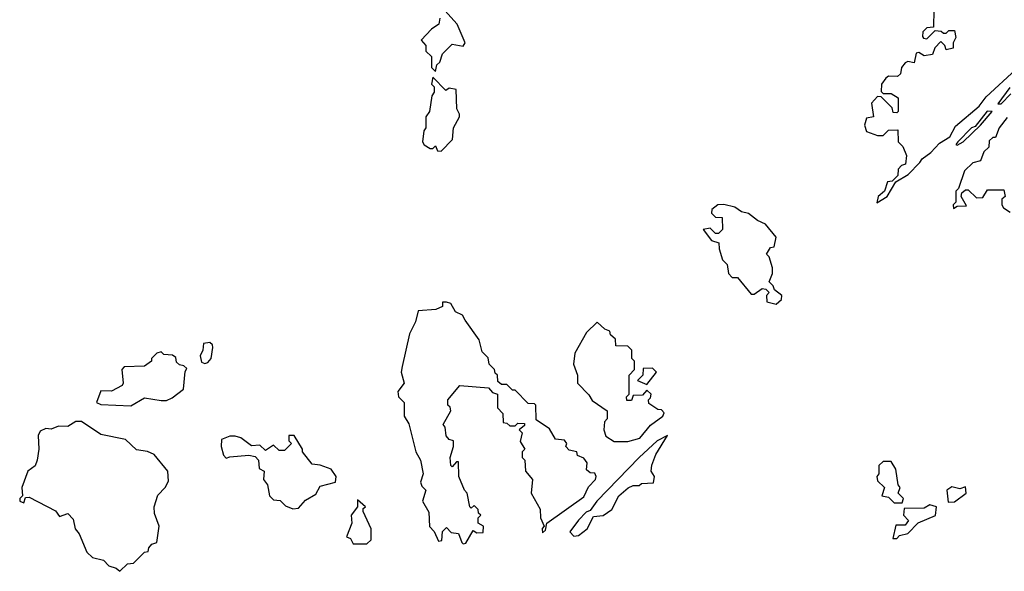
# Model space of a CAD drawing. Extents: x 1985742 to 2252716, y 78271 to 266492.
# Tile 187 of 250: x 2178230 to 2181817, y 158750 to 160759. Entities that reach past the tile are written whole.
import ezdxf

# ---------------------------------------------------------------- set-up
doc = ezdxf.new("R2010")
doc.units = 0

msp = doc.modelspace()

# ---------------------------------------------------------------- linework, layer by layer
at = {"layer": '0CON10XD'}
for points in [[(2179745, 160570), (2179750, 160595), (2179760, 160605), (2179770, 160635), (2179805, 160670), (2179845, 160662.5), (2179852.5, 160675), (2179823.6, 160743.6), (2179756.7, 160816.7)], [(2181560, 160795), (2181558.3, 160731.7), (2181535, 160730), (2181520, 160715), (2181518.3, 160698.3), (2181521.7, 160691.7), (2181535, 160690), (2181565, 160720), (2181587, 160717), (2181595, 160710), (2181605, 160710), (2181615, 160720), (2181635, 160720), (2181640, 160695), (2181630, 160675), (2181630, 160655), (2181605, 160650), (2181600, 160665), (2181585, 160680), (2181563, 160657), (2181555, 160632.5), (2181525, 160627.5), (2181505, 160640), (2181495, 160637.5), (2181488.3, 160601.7), (2181465, 160607.5), (2181455, 160602.5), (2181442.5, 160585), (2181438.3, 160561.7), (2181427.5, 160552.5), (2181395, 160553.8), (2181385, 160546.7), (2181368.8, 160525), (2181368.3, 160498.3), (2181375, 160490), (2181405, 160490), (2181430, 160475), (2181430, 160425), (2181425, 160420), (2181411.7, 160421.7), (2181408.3, 160438.3), (2181368.3, 160478.3), (2181355, 160480), (2181333.3, 160455), (2181340, 160405), (2181315, 160400), (2181307.5, 160375), (2181315, 160352.5), (2181355, 160337.5), (2181375, 160337.5), (2181395, 160357.5), (2181428.3, 160358.3), (2181430, 160315), (2181447, 160297), (2181460, 160265), (2181457, 160233), (2181441.7, 160228.3), (2181430, 160215), (2181428.3, 160191.7), (2181408.3, 160171.7), (2181391.7, 160168.3), (2181380, 160135), (2181357.5, 160115), (2181351.7, 160091.7), (2181390, 160115), (2181421.7, 160168.3), (2181466.7, 160195), (2181509.3, 160239.3), (2181517.1, 160252.9), (2181548.8, 160275), (2181580.8, 160309.2), (2181617.7, 160332.3), (2181638.3, 160371.7), (2181725.5, 160444.4), (2181751.1, 160478.9), (2181858.3, 160578.3)], [(2179760, 160765), (2179756.4, 160743.6), (2179730, 160725), (2179692.5, 160685), (2179710, 160665), (2179710, 160645), (2179730, 160625), (2179730, 160585), (2179745, 160570)], [(2179765, 160280), (2179807, 160323), (2179810, 160365), (2179832.5, 160405), (2179832.5, 160415), (2179822.5, 160435), (2179820, 160505), (2179795, 160510), (2179781.7, 160501.7), (2179735, 160550), (2179730, 160525), (2179740, 160515), (2179740, 160495), (2179731.7, 160481.7), (2179722.5, 160425), (2179710, 160405), (2179710, 160365), (2179702.5, 160355), (2179697.5, 160315), (2179703.6, 160303.6), (2179725, 160290), (2179735, 160290), (2179745, 160300), (2179751.7, 160281.7), (2179765, 160280)], [(2181837.3, 160512.7), (2181793.3, 160453.3), (2181805, 160453.3), (2181840.8, 160489.2)], [(2181827.1, 160402.9), (2181797.5, 160365), (2181785, 160330), (2181775, 160330), (2181761.7, 160318.3), (2181760, 160295), (2181741.7, 160278.3), (2181730, 160245), (2181701.7, 160238.3), (2181671.7, 160208.3), (2181650, 160145), (2181640, 160135), (2181640, 160095), (2181630, 160085), (2181631.7, 160071.7), (2181645, 160080), (2181678.3, 160081.7), (2181660, 160115), (2181661.7, 160128.3), (2181675, 160140), (2181685, 160140), (2181715, 160110), (2181738.3, 160111.7), (2181755, 160140), (2181815, 160140), (2181820, 160115), (2181807.5, 160105), (2181807.5, 160085), (2181813.6, 160073.6), (2181838.3, 160058.3)], [(2181645, 160302.5), (2181666.2, 160315), (2181730, 160375), (2181772.5, 160425), (2181754.4, 160425.6), (2181710, 160370), (2181697.5, 160365), (2181647.5, 160315), (2181640, 160305), (2181645, 160302.5)], [(2180985, 159723.3), (2181005, 159740), (2181006.7, 159755), (2180980, 159775), (2180975, 159790), (2180960, 159805), (2180972.5, 159835), (2180972.5, 159855), (2180960, 159895), (2180950, 159905), (2180965, 159930), (2180978.3, 159931.7), (2180985, 159967.5), (2180946.7, 160015), (2180917.7, 160027.7), (2180885, 160053.8), (2180859.2, 160059.2), (2180835, 160076.2), (2180795, 160086), (2180772.5, 160085), (2180751.7, 160068.3), (2180750, 160055), (2180765, 160040), (2180788.3, 160038.3), (2180790, 159995), (2180775, 159980), (2180765, 159980), (2180745, 160000), (2180720, 159995), (2180750, 159955), (2180777, 159947), (2180777.5, 159925), (2180790, 159885), (2180807, 159867), (2180812.5, 159835), (2180825, 159820), (2180845, 159820), (2180895, 159760), (2180905, 159760), (2180935, 159780), (2180948.3, 159778.3), (2180960, 159765), (2180950, 159755), (2180951.7, 159731.7), (2180985, 159723.3)], [(2179845, 158850), (2179855, 158852.5), (2179881.7, 158898.3), (2179895, 158890), (2179918.3, 158891.7), (2179920, 158915), (2179900, 158925), (2179900, 158945), (2179910, 158955), (2179901.7, 158961.7), (2179900, 158975), (2179885, 158990), (2179875, 158980), (2179870, 158985), (2179860, 159035), (2179850, 159045), (2179830, 159095), (2179828.3, 159148.3), (2179821.7, 159148.3), (2179805, 159130), (2179800, 159135), (2179797.5, 159165), (2179810, 159205), (2179810, 159225), (2179795, 159230), (2179783, 159243), (2179780, 159275), (2179772.5, 159285), (2179800, 159335), (2179798.3, 159348.3), (2179790, 159355), (2179790, 159375), (2179833, 159427), (2179938.3, 159418.3), (2179951.7, 159401.7), (2179970, 159395), (2179970, 159345), (2179990, 159325), (2179991.7, 159291.7), (2180005, 159290), (2180015, 159280), (2180035, 159280), (2180045, 159290), (2180068.3, 159288.3), (2180068.3, 159281.7), (2180050, 159265), (2180060, 159255), (2180053, 159223), (2180070, 159195), (2180060, 159185), (2180060, 159165), (2180070, 159155), (2180072.5, 159115), (2180097.5, 159085), (2180093.3, 159035), (2180126.4, 158976.4), (2180127.5, 158945), (2180140, 158915), (2180133.6, 158906.4), (2180135, 158890), (2180145, 158900), (2180150, 158925), (2180285, 159020.8), (2180301.7, 159058.3), (2180328, 159085), (2180330, 159095), (2180325, 159107.5), (2180308.3, 159108.3), (2180295, 159120), (2180297.5, 159145), (2180285, 159162.5), (2180261.7, 159171.7), (2180260, 159185), (2180231.7, 159191.7), (2180220, 159205), (2180222.5, 159215), (2180215, 159227.5), (2180181.7, 159231.7), (2180159.3, 159269.3), (2180111.7, 159301.7), (2180110, 159355), (2180105, 159360), (2180081.7, 159361.7), (2180035, 159410), (2180025, 159410), (2180005, 159430), (2179985, 159430), (2179971.7, 159441.7), (2179970, 159465), (2179961.7, 159471.7), (2179960, 159485), (2179940, 159505), (2179937, 159527), (2179915, 159550), (2179903.6, 159593.6), (2179852.5, 159665), (2179843, 159683), (2179817.5, 159695), (2179800, 159725), (2179785, 159730), (2179770, 159730), (2179770, 159715), (2179746.4, 159703.6), (2179681.7, 159698.3), (2179671.7, 159658.3), (2179650, 159615), (2179623.6, 159496.4), (2179620, 159475), (2179630, 159435), (2179607.5, 159405), (2179610, 159385), (2179630, 159365), (2179630, 159315), (2179647, 159287), (2179672.5, 159185), (2179690, 159155), (2179700, 159105), (2179690, 159075), (2179695, 159060), (2179710, 159045), (2179697.5, 159005), (2179720, 158965), (2179723, 158913), (2179740, 158895), (2179755, 158860), (2179768.3, 158861.7), (2179770, 158895), (2179785, 158910), (2179801.7, 158891.7), (2179828.3, 158888.3), (2179840, 158855), (2179845, 158850)], [(2180445, 159222.5), (2180488.8, 159235), (2180528, 159282), (2180572.5, 159315), (2180577, 159327), (2180568.3, 159338.3), (2180555, 159340), (2180521.7, 159361.7), (2180520, 159375), (2180528.3, 159381.7), (2180530, 159395), (2180515, 159410), (2180498.3, 159391.7), (2180465, 159390), (2180458.3, 159371.7), (2180441.7, 159371.7), (2180440, 159385), (2180450, 159395), (2180450, 159465), (2180470, 159485), (2180470, 159515), (2180460, 159525), (2180460, 159555), (2180445, 159570), (2180401.7, 159571.7), (2180400, 159595), (2180381.7, 159611.7), (2180380, 159625), (2180361.7, 159631.7), (2180333, 159657), (2180295, 159620), (2180252.5, 159545), (2180247.5, 159505), (2180262.5, 159465), (2180262.5, 159435), (2180303, 159393), (2180315, 159372.5), (2180370, 159335), (2180370, 159305), (2180360, 159295), (2180357.5, 159265), (2180365, 159242.5), (2180395, 159222.5), (2180445, 159222.5)], [(2178905, 159506.7), (2178915, 159510), (2178928, 159525), (2178933.3, 159565), (2178932.5, 159575), (2178923, 159583), (2178900, 159580), (2178897.5, 159555), (2178887.5, 159535), (2178891.7, 159511.7), (2178905, 159506.7)], [(2178635, 159353.3), (2178685, 159382.5), (2178745, 159372.5), (2178765, 159372.5), (2178785, 159382.5), (2178826.7, 159413.3), (2178832.5, 159477.5), (2178838.3, 159488.3), (2178828.3, 159498.3), (2178811.7, 159501.7), (2178801.7, 159511.7), (2178798.3, 159528.3), (2178787, 159537), (2178755, 159540), (2178745, 159550), (2178730, 159545), (2178710, 159525), (2178710, 159515), (2178685, 159496.7), (2178610, 159495), (2178602.5, 159485), (2178607.5, 159435), (2178603, 159427), (2178565, 159406.7), (2178525, 159407.5), (2178510, 159365), (2178525, 159357.5), (2178635, 159353.3)], [(2180515, 159430), (2180550, 159475), (2180535, 159490), (2180501.7, 159488.3), (2180500, 159465), (2180480, 159445), (2180515, 159430)], [(2178595, 158750), (2178623, 158777), (2178645, 158780), (2178685, 158820), (2178698.3, 158821.7), (2178700, 158835), (2178711.7, 158848.3), (2178730, 158855), (2178737.5, 158915), (2178720.7, 158960.7), (2178720, 158985), (2178733, 159027), (2178760, 159055), (2178771.7, 159078.3), (2178770, 159115), (2178720, 159175), (2178695, 159186.7), (2178655, 159192.5), (2178615, 159230), (2178525, 159248), (2178455, 159296.2), (2178435, 159296.2), (2178405, 159278), (2178371.7, 159278.3), (2178345, 159267.5), (2178325, 159270), (2178305, 159260), (2178297.5, 159245), (2178300, 159195), (2178293.3, 159155), (2178286, 159134), (2178260, 159115), (2178237.5, 159055), (2178240, 159025), (2178230, 159015), (2178230, 159005), (2178245, 159000), (2178251.7, 159018.3), (2178265, 159020), (2178360, 158970), (2178375, 158950), (2178405, 158960), (2178425, 158940), (2178432.5, 158905), (2178447, 158887), (2178475, 158820), (2178495, 158800), (2178535, 158790), (2178555, 158770), (2178581.7, 158761.7), (2178595, 158750)], [(2179225, 158977.5), (2179245, 158980), (2179270.7, 159009.3), (2179309.3, 159030.7), (2179325, 159060), (2179380, 159075), (2179382.5, 159095), (2179365, 159122.5), (2179325, 159136.7), (2179295, 159140), (2179260, 159185), (2179260, 159195), (2179230, 159245), (2179210, 159245), (2179210, 159225), (2179220, 159215), (2179195, 159190), (2179175, 159190), (2179155, 159210), (2179125, 159190), (2179105, 159210), (2179075, 159207.5), (2179036.1, 159236.1), (2179015, 159242.5), (2178995, 159242.5), (2178965, 159230), (2178963.3, 159205), (2178972.5, 159172.5), (2178981.7, 159161.7), (2178995, 159167.5), (2179065, 159172.5), (2179088.3, 159168.3), (2179100, 159155), (2179102.5, 159125), (2179120, 159115), (2179117.5, 159085), (2179132.5, 159065), (2179140, 159025), (2179155, 159010), (2179178.3, 159008.3), (2179198.3, 158988.3), (2179225, 158977.5)], [(2180248.3, 158878.3), (2180265, 158880), (2180296.7, 158905), (2180320.7, 158949.3), (2180355, 158953.3), (2180387.5, 158975), (2180412.5, 159025), (2180446.4, 159053.6), (2180465, 159062.5), (2180487, 159063), (2180495, 159070), (2180538.3, 159071.7), (2180542.5, 159095), (2180530, 159115), (2180533, 159137), (2180546.7, 159175), (2180590, 159245), (2180552, 159225), (2180486.2, 159165), (2180332.9, 159005), (2180308.3, 158971.7), (2180293.8, 158965), (2180265, 158936.2), (2180233.6, 158893.6), (2180248.3, 158878.3)], [(2181445, 159000), (2181450, 159015), (2181430, 159035), (2181437.5, 159055), (2181430, 159065), (2181421.7, 159121.7), (2181405, 159150), (2181375, 159150), (2181360, 159135), (2181360, 159105), (2181352.5, 159095), (2181355, 159080), (2181380, 159055), (2181370, 159025), (2181395, 159020), (2181415, 159000), (2181445, 159000)], [(2181611.7, 159001.7), (2181635, 159002.5), (2181677.5, 159035), (2181675, 159057.5), (2181655, 159050), (2181625, 159057.5), (2181607.5, 159045), (2181611.7, 159001.7)], [(2179495, 158850), (2179510, 158865), (2179510, 158905), (2179481.7, 158968.3), (2179481.7, 158978.3), (2179490, 158985), (2179460, 159010), (2179460, 158985), (2179437.5, 158955), (2179440, 158925), (2179420, 158875), (2179435, 158870), (2179445, 158850), (2179495, 158850)], [(2181425, 158870), (2181435, 158880), (2181465, 158887.5), (2181503, 158927), (2181566.4, 158953.6), (2181570, 158985), (2181545, 158992.5), (2181525, 158980), (2181451.7, 158978.3), (2181450, 158955), (2181467.5, 158935), (2181455, 158917.5), (2181421.7, 158918.3), (2181410, 158870), (2181425, 158870)]]:
    msp.add_lwpolyline(points, dxfattribs=at)

doc.saveas('drawing.dxf')
